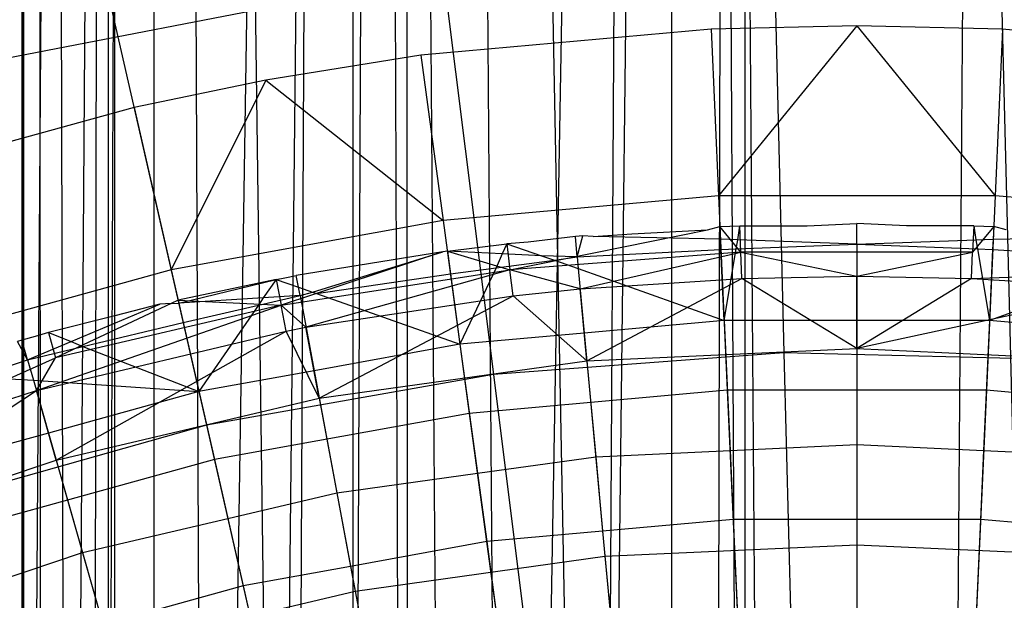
# Model space of a CAD drawing. Extents: x 0.1 to 25.1, y -5.4 to 12.3.
# Tile 82 of 107: x 12.049 to 12.727, y 2.419 to 2.819. Entities that reach past the tile are written whole.
import ezdxf

# ---------------------------------------------------------------- set-up
doc = ezdxf.new("R2010")
doc.units = 0
doc.header["$LTSCALE"] = 2.54
doc.layers.get('0').update_dxf_attribs({"color": 13, "linetype": 'CONTINUOUS'})

# ---------------------------------------------------------------- blocks, each defined once
blk = doc.blocks.new('GRUPUJ_1')
at = {"color": 0}
for p, q in [((11.92568, 15.42314, 5.02799), (11.925, 6.57314, 5)), ((11.92568, 15.42314, 5.02799), (11.925, 6.57314, 5)), ((11.93136, 15.42314, 4.91473), (11.925, 6.57314, 5)), ((11.93136, 15.42314, 4.91473), (11.925, 6.57314, 5)), ((11.92568, 15.42314, 5.02799), (11.92657, 6.57156, 5.04248)), ((11.92568, 15.42314, 5.02799), (11.92657, 6.57156, 5.04248)), ((11.98819, 15.42314, 5.26206), (11.92657, 6.57156, 5.04248)), ((11.98819, 15.42314, 5.26206), (11.92657, 6.57156, 5.04248)), ((11.93136, 15.42314, 4.91473), (11.93899, 6.55914, 4.87392)), ((11.93136, 15.42314, 4.91473), (11.93899, 6.55914, 4.87392)), ((11.93136, 15.42314, 4.91473), (11.95721, 6.54094, 4.81029)), ((11.93136, 15.42314, 4.91473), (11.95721, 6.54094, 4.81029)), ((12.01567, 15.42314, 4.69008), (11.95721, 6.54094, 4.81029)), ((12.01567, 15.42314, 4.69008), (11.95721, 6.54094, 4.81029)), ((11.98819, 15.42314, 5.26206), (11.97365, 6.52449, 5.23147)), ((11.98819, 15.42314, 5.26206), (11.97365, 6.52449, 5.23147)), ((12.01567, 15.42314, 4.69008), (11.98136, 6.51678, 4.75174)), ((12.01567, 15.42314, 4.69008), (11.98136, 6.51678, 4.75174)), ((11.98819, 15.42314, 5.26206), (11.98389, 6.51425, 5.25348)), ((11.98819, 15.42314, 5.26206), (11.98389, 6.51425, 5.25348)), ((11.98819, 15.42314, 5.26206), (12.1107, 6.4213, 5.42316)), ((11.98819, 15.42314, 5.26206), (12.1107, 6.4213, 5.42316)), ((11.98819, 15.42314, 5.26206), (11.98919, 6.50895, 5.264)), ((11.98819, 15.42314, 5.26206), (11.98919, 6.50895, 5.264)), ((12.05267, 6.44547, 4.63872), (12.01567, 15.42314, 4.69008)), ((12.05267, 6.44547, 4.63872), (12.01567, 15.42314, 4.69008)), ((12.01646, 6.48168, 4.68886), (12.01567, 15.42314, 4.69008)), ((12.01646, 6.48168, 4.68886), (12.01567, 15.42314, 4.69008)), ((12.05267, 6.44547, 4.63872), (12.19008, 15.42314, 4.51567)), ((12.05267, 6.44547, 4.63872), (12.19008, 15.42314, 4.51567)), ((12.09436, 6.40379, 4.59248), (12.19008, 15.42314, 4.51567)), ((12.09436, 6.40379, 4.59248), (12.19008, 15.42314, 4.51567)), ((12.1107, 6.4213, 5.42316), (12.15414, 15.42314, 5.45935)), ((12.1107, 6.4213, 5.42316), (12.15414, 15.42314, 5.45935)), ((12.19008, 15.42314, 4.51567), (12.15, 6.34814, 4.5438)), ((12.19008, 15.42314, 4.51567), (12.15, 6.34814, 4.5438)), ((12.153, 6.45663, 5.4585), (12.15414, 15.42314, 5.45935)), ((12.153, 6.45663, 5.4585), (12.15414, 15.42314, 5.45935)), ((12.21968, 6.50018, 5.50204), (12.15414, 15.42314, 5.45935)), ((12.15414, 15.42314, 5.45935), (12.1891, 6.48184, 5.4837)), ((12.21968, 6.50018, 5.50204), (12.15414, 15.42314, 5.45935)), ((12.3233, 6.54531, 5.54717), (12.15414, 15.42314, 5.45935)), ((12.3233, 6.54531, 5.54717), (12.15414, 15.42314, 5.45935)), ((12.15414, 15.42314, 5.45935), (12.1891, 6.48184, 5.4837)), ((12.26162, 6.23654, 4.47675), (12.19008, 15.42314, 4.51567)), ((12.1907, 6.30744, 4.51528), (12.19008, 15.42314, 4.51567)), ((12.26162, 6.23654, 4.47675), (12.19008, 15.42314, 4.51567)), ((12.1907, 6.30744, 4.51528), (12.19008, 15.42314, 4.51567)), ((12.26162, 6.23654, 4.47675), (12.423, 15.42314, 4.43018)), ((12.26162, 6.23654, 4.47675), (12.423, 15.42314, 4.43018)), ((12.31746, 6.18068, 4.45475), (12.423, 15.42314, 4.43018)), ((12.31746, 6.18068, 4.45475), (12.423, 15.42314, 4.43018)), ((12.3233, 6.54531, 5.54717), (12.37317, 15.42314, 5.56084)), ((12.3233, 6.54531, 5.54717), (12.37317, 15.42314, 5.56084)), ((12.37256, 6.55884, 5.5607), (12.37317, 15.42314, 5.56084)), ((12.37256, 6.55884, 5.5607), (12.37317, 15.42314, 5.56084)), ((12.37317, 15.42314, 5.56084), (12.43898, 6.56989, 5.57176)), ((12.37317, 15.42314, 5.56084), (12.43898, 6.56989, 5.57176)), ((12.37317, 15.42314, 5.56084), (12.4227, 6.56792, 5.56978)), ((12.37317, 15.42314, 5.56084), (12.4227, 6.56792, 5.56978)), ((12.40086, 6.09728, 4.43361), (12.423, 15.42314, 4.43018)), ((12.40086, 6.09728, 4.43361), (12.423, 15.42314, 4.43018)), ((12.423, 15.42314, 4.43018), (12.42281, 6.07532, 4.4302)), ((12.423, 15.42314, 4.43018), (12.42281, 6.07532, 4.4302)), ((12.423, 15.42314, 4.43018), (12.65153, 6.14967, 4.44533)), ((12.423, 15.42314, 4.43018), (12.65153, 6.14967, 4.44533)), ((12.62683, 15.42314, 5.56084), (12.56001, 6.57, 5.57186)), ((12.62683, 15.42314, 5.56084), (12.56001, 6.57, 5.57186)), ((12.43861, 8.4599, 18.29638), (12.44985, 8.00921, 18.47771)), ((12.43861, 8.4599, 18.29638), (12.44985, 8.00921, 18.47771)), ((12.1938, 8.44155, 18.29638), (12.24986, 7.99422, 18.47771)), ((12.1938, 8.44155, 18.29638), (12.24986, 7.99422, 18.47771)), ((11.95204, 8.39892, 18.29638), (12.05236, 7.9594, 18.47771)), ((11.95204, 8.39892, 18.29638), (12.05236, 7.9594, 18.47771)), ((12.23723, 8.27431, 7.325), (11.89285, 8.20752, 7.325)), ((12.23723, 8.27431, 7.325), (11.89285, 8.20752, 7.325)), ((12.39968, 8.23195, 7.225), (12.19985, 8.21397, 7.225)), ((12.39968, 8.23195, 7.225), (12.19985, 8.21397, 7.225)), ((12.5, 8.2342, 7.225), (12.39968, 8.23195, 7.225)), ((12.5, 8.2342, 7.225), (12.39968, 8.23195, 7.225)), ((12.39968, 8.23195, 7.225), (12.40483, 8.11732, 7.10368)), ((12.39968, 8.23195, 7.225), (12.40483, 8.11732, 7.10368)), ((12.5, 8.2342, 7.225), (12.40483, 8.11732, 7.10368)), ((12.5, 8.2342, 7.225), (12.40483, 8.11732, 7.10368)), ((12.60032, 8.23195, 7.225), (12.5, 8.2342, 7.225)), ((12.5, 8.2342, 7.225), (12.59517, 8.11732, 7.10368)), ((12.5, 8.2342, 7.225), (12.59517, 8.11732, 7.10368)), ((12.60032, 8.23195, 7.225), (12.5, 8.2342, 7.225)), ((12.60032, 8.23195, 7.225), (12.59517, 8.11732, 7.10368)), ((12.60032, 8.23195, 7.225), (12.59517, 8.11732, 7.10368)), ((12.80015, 8.21397, 7.225), (12.60032, 8.23195, 7.225)), ((12.80015, 8.21397, 7.225), (12.60032, 8.23195, 7.225)), ((12.19985, 8.21397, 7.225), (12.09312, 8.19687, 7.225)), ((12.19985, 8.21397, 7.225), (12.09312, 8.19687, 7.225)), ((12.19985, 8.21397, 7.225), (12.21525, 8.10026, 7.10368)), ((12.19985, 8.21397, 7.225), (12.21525, 8.10026, 7.10368)), ((12.09312, 8.19687, 7.225), (12.00243, 8.17814, 7.225)), ((12.09312, 8.19687, 7.225), (12.00243, 8.17814, 7.225)), ((12.09312, 8.19687, 7.225), (12.02796, 8.06627, 7.10368)), ((12.09312, 8.19687, 7.225), (12.02796, 8.06627, 7.10368)), ((12.09312, 8.19687, 7.225), (12.21525, 8.10026, 7.10368)), ((12.09312, 8.19687, 7.225), (12.21525, 8.10026, 7.10368)), ((12.00243, 8.17814, 7.225), (11.80902, 8.12476, 7.225)), ((12.00243, 8.17814, 7.225), (11.80902, 8.12476, 7.225)), ((12.00243, 8.17814, 7.225), (12.02796, 8.06627, 7.10368)), ((12.00243, 8.17814, 7.225), (12.02796, 8.06627, 7.10368)), ((12.40483, 8.11732, 7.10368), (12.21525, 8.10026, 7.10368)), ((12.40483, 8.11732, 7.10368), (12.21525, 8.10026, 7.10368)), ((12.40483, 8.11732, 7.10368), (12.41084, 7.98346, 6.97766)), ((12.59517, 8.11732, 7.10368), (12.40483, 8.11732, 7.10368)), ((12.59517, 8.11732, 7.10368), (12.40483, 8.11732, 7.10368)), ((12.40483, 8.11732, 7.10368), (12.41084, 7.98346, 6.97766)), ((12.59517, 8.11732, 7.10368), (12.58916, 7.98346, 6.97766)), ((12.59517, 8.11732, 7.10368), (12.58916, 7.98346, 6.97766)), ((12.78475, 8.10026, 7.10368), (12.59517, 8.11732, 7.10368)), ((12.78475, 8.10026, 7.10368), (12.59517, 8.11732, 7.10368)), ((12.21525, 8.10026, 7.10368), (12.02796, 8.06627, 7.10368)), ((12.21525, 8.10026, 7.10368), (12.02796, 8.06627, 7.10368)), ((12.21525, 8.10026, 7.10368), (12.23324, 7.96747, 6.97766)), ((12.21525, 8.10026, 7.10368), (12.23324, 7.96747, 6.97766)), ((12.26124, 8.0663, 7.24224), (12.39727, 8.09389, 7.22551)), ((12.26124, 8.0663, 7.24224), (12.39727, 8.09389, 7.22551)), ((12.34511, 8.09116, 7.225), (12.39727, 8.09389, 7.22551)), ((12.34511, 8.09116, 7.225), (12.39727, 8.09389, 7.22551)), ((12.34511, 8.09116, 7.225), (12.39727, 8.09389, 7.22551)), ((12.39727, 8.09389, 7.22551), (12.40578, 8.09602, 7.225)), ((12.39727, 8.09389, 7.22551), (12.40578, 8.09602, 7.225)), ((12.39727, 8.09389, 7.22551), (12.40578, 8.09602, 7.225)), ((12.40578, 8.09602, 7.225), (12.41956, 8.09659, 7.225)), ((12.40578, 8.09602, 7.225), (12.41956, 8.09659, 7.225)), ((12.40578, 8.09602, 7.225), (12.41956, 8.09659, 7.225)), ((12.40618, 8.08732, 7.21713), (12.40578, 8.09602, 7.225)), ((12.40618, 8.08732, 7.21713), (12.40578, 8.09602, 7.225)), ((12.42026, 8.0785, 7.24224), (12.40578, 8.09602, 7.225)), ((12.42026, 8.0785, 7.24224), (12.40578, 8.09602, 7.225)), ((12.41806, 8.08695, 7.21622), (12.41956, 8.09659, 7.225)), ((12.41806, 8.08695, 7.21622), (12.41956, 8.09659, 7.225)), ((12.41806, 8.08695, 7.21622), (12.41956, 8.09659, 7.225)), ((12.41956, 8.09659, 7.225), (12.46576, 8.09659, 7.225)), ((12.41956, 8.09659, 7.225), (12.46576, 8.09659, 7.225)), ((12.42026, 8.0785, 7.24224), (12.41956, 8.09659, 7.225)), ((12.42026, 8.0785, 7.24224), (12.41956, 8.09659, 7.225)), ((12.41956, 8.09659, 7.225), (12.46576, 8.09659, 7.225)), ((12.41956, 8.09659, 7.225), (12.46576, 8.09659, 7.225)), ((12.46576, 8.09659, 7.225), (12.5, 8.09814, 7.225)), ((12.46576, 8.09659, 7.225), (12.5, 8.09814, 7.225)), ((12.46576, 8.09659, 7.225), (12.5, 8.09814, 7.225)), ((12.46576, 8.09659, 7.225), (12.5, 8.09814, 7.225)), ((12.53424, 8.09659, 7.225), (12.5, 8.09814, 7.225)), ((12.53424, 8.09659, 7.225), (12.5, 8.09814, 7.225)), ((12.53424, 8.09659, 7.225), (12.5, 8.09814, 7.225)), ((12.5, 8.08405, 7.21031), (12.5, 8.09814, 7.225)), ((12.5, 8.08405, 7.21031), (12.5, 8.09814, 7.225)), ((12.53424, 8.09659, 7.225), (12.5, 8.09814, 7.225)), ((12.58044, 8.09659, 7.225), (12.53424, 8.09659, 7.225)), ((12.58044, 8.09659, 7.225), (12.53424, 8.09659, 7.225)), ((12.58044, 8.09659, 7.225), (12.53424, 8.09659, 7.225)), ((12.58044, 8.09659, 7.225), (12.53424, 8.09659, 7.225)), ((12.58044, 8.09659, 7.225), (12.57974, 8.0785, 7.24224)), ((12.58044, 8.09659, 7.225), (12.57974, 8.0785, 7.24224)), ((12.59422, 8.09602, 7.225), (12.57974, 8.0785, 7.24224)), ((12.59422, 8.09602, 7.225), (12.57974, 8.0785, 7.24224)), ((12.58044, 8.09659, 7.225), (12.59422, 8.09602, 7.225)), ((12.58044, 8.09659, 7.225), (12.59422, 8.09602, 7.225)), ((12.58044, 8.09659, 7.225), (12.59422, 8.09602, 7.225)), ((12.58044, 8.09659, 7.225), (12.58194, 8.08695, 7.21622)), ((12.58044, 8.09659, 7.225), (12.58194, 8.08695, 7.21622)), ((12.58044, 8.09659, 7.225), (12.58194, 8.08695, 7.21622)), ((12.59422, 8.09602, 7.225), (12.59382, 8.08732, 7.21713)), ((12.59422, 8.09602, 7.225), (12.59382, 8.08732, 7.21713)), ((12.60273, 8.09389, 7.22551), (12.59422, 8.09602, 7.225)), ((12.60273, 8.09389, 7.22551), (12.59422, 8.09602, 7.225)), ((12.60273, 8.09389, 7.22551), (12.59422, 8.09602, 7.225)), ((12.30624, 8.08918, 7.225), (12.27371, 8.08545, 7.225)), ((12.30624, 8.08918, 7.225), (12.27371, 8.08545, 7.225)), ((12.30624, 8.08918, 7.225), (12.27371, 8.08545, 7.225)), ((12.30624, 8.08918, 7.225), (12.27371, 8.08545, 7.225)), ((12.31131, 8.08964, 7.225), (12.30624, 8.08918, 7.225)), ((12.31131, 8.08964, 7.225), (12.30624, 8.08918, 7.225)), ((12.31131, 8.08964, 7.225), (12.30624, 8.08918, 7.225)), ((12.30754, 8.07515, 7.21031), (12.30624, 8.08918, 7.225)), ((12.30754, 8.07515, 7.21031), (12.31131, 8.08964, 7.225)), ((12.31849, 8.08923, 7.22472), (12.31131, 8.08964, 7.225)), ((12.31849, 8.08923, 7.22472), (12.31131, 8.08964, 7.225)), ((12.31849, 8.08923, 7.22472), (12.31131, 8.08964, 7.225)), ((12.31849, 8.08923, 7.22472), (12.31131, 8.08964, 7.225)), ((12.31849, 8.08923, 7.22472), (12.34511, 8.09116, 7.225)), ((12.31849, 8.08923, 7.22472), (12.34511, 8.09116, 7.225)), ((12.31849, 8.08923, 7.22472), (12.34511, 8.09116, 7.225)), ((12.40618, 8.08732, 7.21713), (12.31849, 8.08923, 7.22472)), ((12.40618, 8.08732, 7.21713), (12.31849, 8.08923, 7.22472)), ((12.40618, 8.08732, 7.21713), (12.31849, 8.08923, 7.22472)), ((12.4065, 8.0802, 7.20984), (12.40618, 8.08732, 7.21713)), ((12.41806, 8.08695, 7.21622), (12.40618, 8.08732, 7.21713)), ((12.4065, 8.0802, 7.20984), (12.40618, 8.08732, 7.21713)), ((12.41806, 8.08695, 7.21622), (12.40618, 8.08732, 7.21713)), ((12.4065, 8.0802, 7.20984), (12.40618, 8.08732, 7.21713)), ((12.417, 8.08067, 7.20986), (12.41806, 8.08695, 7.21622)), ((12.417, 8.08067, 7.20986), (12.41806, 8.08695, 7.21622)), ((12.417, 8.08067, 7.20986), (12.41806, 8.08695, 7.21622)), ((12.5, 8.08405, 7.21031), (12.41806, 8.08695, 7.21622)), ((12.5, 8.08405, 7.21031), (12.41806, 8.08695, 7.21622)), ((12.5, 8.08405, 7.21031), (12.58194, 8.08695, 7.21622)), ((12.5, 8.08405, 7.21031), (12.58194, 8.08695, 7.21622)), ((12.58194, 8.08695, 7.21622), (12.59382, 8.08732, 7.21713)), ((12.58194, 8.08695, 7.21622), (12.59382, 8.08732, 7.21713)), ((12.58194, 8.08695, 7.21622), (12.583, 8.08067, 7.20986)), ((12.58194, 8.08695, 7.21622), (12.583, 8.08067, 7.20986)), ((12.58194, 8.08695, 7.21622), (12.583, 8.08067, 7.20986)), ((12.59382, 8.08732, 7.21713), (12.59351, 8.0802, 7.20984)), ((12.59382, 8.08732, 7.21713), (12.59351, 8.0802, 7.20984)), ((12.59382, 8.08732, 7.21713), (12.59351, 8.0802, 7.20984)), ((12.59382, 8.08732, 7.21713), (12.68151, 8.08923, 7.22472)), ((12.59382, 8.08732, 7.21713), (12.68151, 8.08923, 7.22472)), ((12.59382, 8.08732, 7.21713), (12.68151, 8.08923, 7.22472)), ((12.21811, 8.07913, 7.225), (12.25916, 8.08428, 7.225)), ((12.21811, 8.07913, 7.225), (12.25916, 8.08428, 7.225)), ((12.21811, 8.07913, 7.225), (12.25916, 8.08428, 7.225)), ((12.25916, 8.08428, 7.225), (12.2559, 8.07721, 7.21843)), ((12.25916, 8.08428, 7.225), (12.2559, 8.07721, 7.21843)), ((12.27371, 8.08545, 7.225), (12.25916, 8.08428, 7.225)), ((12.27371, 8.08545, 7.225), (12.25916, 8.08428, 7.225)), ((12.27371, 8.08545, 7.225), (12.25916, 8.08428, 7.225)), ((12.27371, 8.08545, 7.225), (12.25916, 8.08428, 7.225)), ((12.25916, 8.08428, 7.225), (12.28304, 8.07596, 7.21435)), ((12.25916, 8.08428, 7.225), (12.26124, 8.0663, 7.24224)), ((12.25916, 8.08428, 7.225), (12.26124, 8.0663, 7.24224)), ((12.25916, 8.08428, 7.225), (12.28304, 8.07596, 7.21435)), ((12.25916, 8.08428, 7.225), (12.28304, 8.07596, 7.21435)), ((12.30754, 8.07515, 7.21031), (12.4065, 8.0802, 7.20984)), ((12.30754, 8.07515, 7.21031), (12.4065, 8.0802, 7.20984)), ((12.4065, 8.0802, 7.20984), (12.417, 8.08067, 7.20986)), ((12.4065, 8.0802, 7.20984), (12.417, 8.08067, 7.20986)), ((12.4065, 8.0802, 7.20984), (12.417, 8.08067, 7.20986)), ((12.40868, 8.03144, 7.15925), (12.4065, 8.0802, 7.20984)), ((12.40868, 8.03144, 7.15925), (12.4065, 8.0802, 7.20984)), ((12.40868, 8.03144, 7.15925), (12.417, 8.08067, 7.20986)), ((12.40868, 8.03144, 7.15925), (12.417, 8.08067, 7.20986)), ((12.417, 8.08067, 7.20986), (12.5, 8.08405, 7.21031)), ((12.417, 8.08067, 7.20986), (12.5, 8.08405, 7.21031)), ((12.5, 8.08405, 7.21031), (12.583, 8.08067, 7.20986)), ((12.5, 8.08405, 7.21031), (12.5, 8.03142, 7.15927)), ((12.5, 8.08405, 7.21031), (12.5, 8.03142, 7.15927)), ((12.5, 8.08405, 7.21031), (12.583, 8.08067, 7.20986)), ((12.583, 8.08067, 7.20986), (12.59351, 8.0802, 7.20984)), ((12.583, 8.08067, 7.20986), (12.59351, 8.0802, 7.20984)), ((12.583, 8.08067, 7.20986), (12.59132, 8.03144, 7.15925)), ((12.583, 8.08067, 7.20986), (12.59351, 8.0802, 7.20984)), ((12.583, 8.08067, 7.20986), (12.59132, 8.03144, 7.15925)), ((12.59351, 8.0802, 7.20984), (12.59132, 8.03144, 7.15925)), ((12.59351, 8.0802, 7.20984), (12.59132, 8.03144, 7.15925)), ((12.59351, 8.0802, 7.20984), (12.69246, 8.07515, 7.21031)), ((12.59351, 8.0802, 7.20984), (12.69246, 8.07515, 7.21031)), ((12.21504, 8.07871, 7.225), (12.10363, 8.04195, 7.24224)), ((12.21504, 8.07871, 7.225), (12.10363, 8.04195, 7.24224)), ((12.21504, 8.07871, 7.225), (12.11413, 8.06238, 7.225)), ((12.21504, 8.07871, 7.225), (12.11413, 8.06238, 7.225)), ((12.21504, 8.07871, 7.225), (12.11413, 8.06238, 7.225)), ((12.12534, 8.05101, 7.21176), (12.21504, 8.07871, 7.225)), ((12.12534, 8.05101, 7.21176), (12.21504, 8.07871, 7.225)), ((12.21811, 8.07913, 7.225), (12.21504, 8.07871, 7.225)), ((12.21811, 8.07913, 7.225), (12.21504, 8.07871, 7.225)), ((12.21811, 8.07913, 7.225), (12.21504, 8.07871, 7.225)), ((12.21811, 8.07913, 7.225), (12.26124, 8.0663, 7.24224)), ((12.21811, 8.07913, 7.225), (12.26124, 8.0663, 7.24224)), ((12.2559, 8.07721, 7.21843), (12.21811, 8.07913, 7.225)), ((12.21811, 8.07913, 7.225), (12.22024, 8.06345, 7.20985)), ((12.2559, 8.07721, 7.21843), (12.21811, 8.07913, 7.225)), ((12.21811, 8.07913, 7.225), (12.22024, 8.06345, 7.20985)), ((12.2559, 8.07721, 7.21843), (12.25163, 8.06772, 7.20996)), ((12.2559, 8.07721, 7.21843), (12.25163, 8.06772, 7.20996)), ((12.2559, 8.07721, 7.21843), (12.25163, 8.06772, 7.20996)), ((12.25163, 8.06772, 7.20996), (12.29189, 8.07284, 7.21046)), ((12.25163, 8.06772, 7.20996), (12.29189, 8.07284, 7.21046)), ((12.25163, 8.06772, 7.20996), (12.29189, 8.07284, 7.21046)), ((12.25163, 8.06772, 7.20996), (12.29189, 8.07284, 7.21046)), ((12.28304, 8.07596, 7.21435), (12.2559, 8.07721, 7.21843)), ((12.28304, 8.07596, 7.21435), (12.2559, 8.07721, 7.21843)), ((12.28304, 8.07596, 7.21435), (12.2559, 8.07721, 7.21843)), ((12.42026, 8.0785, 7.24224), (12.26124, 8.0663, 7.24224)), ((12.42026, 8.0785, 7.24224), (12.26124, 8.0663, 7.24224)), ((12.30754, 8.07515, 7.21031), (12.28304, 8.07596, 7.21435)), ((12.30754, 8.07515, 7.21031), (12.28304, 8.07596, 7.21435)), ((12.28304, 8.07596, 7.21435), (12.29189, 8.07284, 7.21046)), ((12.28304, 8.07596, 7.21435), (12.29189, 8.07284, 7.21046)), ((12.29189, 8.07284, 7.21046), (12.30754, 8.07515, 7.21031)), ((12.29189, 8.07284, 7.21046), (12.30754, 8.07515, 7.21031)), ((12.29189, 8.07284, 7.21046), (12.30828, 8.06719, 7.20311)), ((12.29189, 8.07284, 7.21046), (12.30828, 8.06719, 7.20311)), ((12.29189, 8.07284, 7.21046), (12.30828, 8.06719, 7.20311)), ((12.29189, 8.07284, 7.21046), (12.30828, 8.06719, 7.20311)), ((12.30754, 8.07515, 7.21031), (12.30828, 8.06719, 7.20311)), ((12.30754, 8.07515, 7.21031), (12.30828, 8.06719, 7.20311)), ((12.30958, 8.05312, 7.25948), (12.42026, 8.0785, 7.24224)), ((12.30958, 8.05312, 7.25948), (12.42026, 8.0785, 7.24224)), ((12.42026, 8.0785, 7.24224), (12.5, 8.06193, 7.25948)), ((12.57974, 8.0785, 7.24224), (12.42026, 8.0785, 7.24224)), ((12.42095, 8.06041, 7.25948), (12.42026, 8.0785, 7.24224)), ((12.42095, 8.06041, 7.25948), (12.42026, 8.0785, 7.24224)), ((12.42026, 8.0785, 7.24224), (12.5, 8.06193, 7.25948)), ((12.57974, 8.0785, 7.24224), (12.42026, 8.0785, 7.24224)), ((12.5, 8.06193, 7.25948), (12.57974, 8.0785, 7.24224)), ((12.5, 8.06193, 7.25948), (12.57974, 8.0785, 7.24224)), ((12.57905, 8.06041, 7.25948), (12.57974, 8.0785, 7.24224)), ((12.57905, 8.06041, 7.25948), (12.57974, 8.0785, 7.24224)), ((12.02796, 8.06627, 7.10368), (11.84448, 8.01563, 7.10368)), ((12.02796, 8.06627, 7.10368), (11.84448, 8.01563, 7.10368)), ((12.02796, 8.06627, 7.10368), (12.05778, 7.93563, 6.97766)), ((12.02796, 8.06627, 7.10368), (12.05778, 7.93563, 6.97766)), ((12.10363, 8.04195, 7.24224), (12.26124, 8.0663, 7.24224)), ((12.10363, 8.04195, 7.24224), (12.26124, 8.0663, 7.24224)), ((12.26124, 8.0663, 7.24224), (12.12078, 8.02679, 7.25948)), ((12.26124, 8.0663, 7.24224), (12.12078, 8.02679, 7.25948)), ((12.22024, 8.06345, 7.20985), (12.25163, 8.06772, 7.20996)), ((12.22024, 8.06345, 7.20985), (12.25163, 8.06772, 7.20996)), ((12.22024, 8.06345, 7.20985), (12.25163, 8.06772, 7.20996)), ((12.25163, 8.06772, 7.20996), (12.22679, 8.01507, 7.15925)), ((12.25163, 8.06772, 7.20996), (12.22679, 8.01507, 7.15925)), ((12.26332, 8.04831, 7.25948), (12.26124, 8.0663, 7.24224)), ((12.30958, 8.05312, 7.25948), (12.26124, 8.0663, 7.24224)), ((12.26332, 8.04831, 7.25948), (12.26124, 8.0663, 7.24224)), ((12.30958, 8.05312, 7.25948), (12.26124, 8.0663, 7.24224)), ((12.30828, 8.06719, 7.20311), (12.31239, 8.02275, 7.15928)), ((12.30828, 8.06719, 7.20311), (12.31239, 8.02275, 7.15928)), ((12.30828, 8.06719, 7.20311), (12.40868, 8.03144, 7.15925)), ((12.30828, 8.06719, 7.20311), (12.31239, 8.02275, 7.15928)), ((12.30828, 8.06719, 7.20311), (12.40868, 8.03144, 7.15925)), ((12.30828, 8.06719, 7.20311), (12.31239, 8.02275, 7.15928)), ((12.57905, 8.06041, 7.25948), (12.73876, 8.0663, 7.24224)), ((12.57905, 8.06041, 7.25948), (12.73876, 8.0663, 7.24224)), ((12.69172, 8.06719, 7.20311), (12.59132, 8.03144, 7.15925)), ((12.69172, 8.06719, 7.20311), (12.59132, 8.03144, 7.15925)), ((12.10018, 8.05972, 7.225), (12.03271, 8.04548, 7.225)), ((12.10018, 8.05972, 7.225), (12.03271, 8.04548, 7.225)), ((12.03317, 8.04343, 7.22296), (12.10018, 8.05972, 7.225)), ((12.10018, 8.05972, 7.225), (12.09142, 8.04697, 7.21416)), ((12.10018, 8.05972, 7.225), (12.09142, 8.04697, 7.21416)), ((12.10018, 8.05972, 7.225), (12.09142, 8.04697, 7.21416)), ((12.10018, 8.05972, 7.225), (12.1063, 8.06073, 7.225)), ((12.10018, 8.05972, 7.225), (12.1063, 8.06073, 7.225)), ((12.10018, 8.05972, 7.225), (12.1063, 8.06073, 7.225)), ((12.10018, 8.05972, 7.225), (12.11561, 8.05441, 7.21684)), ((12.10018, 8.05972, 7.225), (12.10363, 8.04195, 7.24224)), ((12.10018, 8.05972, 7.225), (12.10363, 8.04195, 7.24224)), ((12.10018, 8.05972, 7.225), (12.11561, 8.05441, 7.21684)), ((12.10018, 8.05972, 7.225), (12.11561, 8.05441, 7.21684)), ((12.1063, 8.06073, 7.225), (12.11413, 8.06238, 7.225)), ((12.1063, 8.06073, 7.225), (12.11413, 8.06238, 7.225)), ((12.1063, 8.06073, 7.225), (12.11413, 8.06238, 7.225)), ((12.11561, 8.05441, 7.21684), (12.11413, 8.06238, 7.225)), ((12.11561, 8.05441, 7.21684), (12.11413, 8.06238, 7.225)), ((12.12805, 8.05, 7.21042), (12.22024, 8.06345, 7.20985)), ((12.12805, 8.05, 7.21042), (12.22024, 8.06345, 7.20985)), ((12.12805, 8.05, 7.21042), (12.22024, 8.06345, 7.20985)), ((12.22024, 8.06345, 7.20985), (12.22679, 8.01507, 7.15925)), ((12.22024, 8.06345, 7.20985), (12.22679, 8.01507, 7.15925)), ((12.30958, 8.05312, 7.25948), (12.42095, 8.06041, 7.25948)), ((12.30958, 8.05312, 7.25948), (12.42095, 8.06041, 7.25948)), ((12.31417, 8.00356, 7.20851), (12.42095, 8.06041, 7.25948)), ((12.31417, 8.00356, 7.20851), (12.42095, 8.06041, 7.25948)), ((12.42095, 8.06041, 7.25948), (12.5, 8.06193, 7.25948)), ((12.42095, 8.06041, 7.25948), (12.5, 8.06193, 7.25948)), ((12.5, 8.01215, 7.20851), (12.42095, 8.06041, 7.25948)), ((12.5, 8.01215, 7.20851), (12.42095, 8.06041, 7.25948)), ((12.5, 8.06193, 7.25948), (12.57905, 8.06041, 7.25948)), ((12.5, 8.06193, 7.25948), (12.57905, 8.06041, 7.25948)), ((12.5, 8.01215, 7.20851), (12.5, 8.06193, 7.25948)), ((12.5, 8.01215, 7.20851), (12.5, 8.06193, 7.25948)), ((12.57905, 8.06041, 7.25948), (12.5, 8.01215, 7.20851)), ((12.57905, 8.06041, 7.25948), (12.5, 8.01215, 7.20851)), ((12.57905, 8.06041, 7.25948), (12.69042, 8.05312, 7.25948)), ((12.57905, 8.06041, 7.25948), (12.69042, 8.05312, 7.25948)), ((12.11561, 8.05441, 7.21684), (12.12534, 8.05101, 7.21176)), ((12.11561, 8.05441, 7.21684), (12.12534, 8.05101, 7.21176)), ((12.11671, 8.04853, 7.21031), (12.11561, 8.05441, 7.21684)), ((12.11671, 8.04853, 7.21031), (12.11561, 8.05441, 7.21684)), ((12.11561, 8.05441, 7.21684), (12.12534, 8.05101, 7.21176)), ((12.26332, 8.04831, 7.25948), (12.30958, 8.05312, 7.25948)), ((12.26332, 8.04831, 7.25948), (12.30958, 8.05312, 7.25948)), ((12.31417, 8.00356, 7.20851), (12.30958, 8.05312, 7.25948)), ((12.31417, 8.00356, 7.20851), (12.30958, 8.05312, 7.25948)), ((12.69042, 8.05312, 7.25948), (12.5, 8.01215, 7.20851)), ((12.69042, 8.05312, 7.25948), (12.5, 8.01215, 7.20851)), ((12.09142, 8.04697, 7.21416), (12.03317, 8.04343, 7.22296)), ((12.09142, 8.04697, 7.21416), (12.03317, 8.04343, 7.22296)), ((12.08811, 8.04196, 7.21016), (12.11671, 8.04853, 7.21031)), ((12.08811, 8.04196, 7.21016), (12.11671, 8.04853, 7.21031)), ((12.09142, 8.04697, 7.21416), (12.08811, 8.04196, 7.21016)), ((12.09142, 8.04697, 7.21416), (12.08811, 8.04196, 7.21016)), ((12.09142, 8.04697, 7.21416), (12.08811, 8.04196, 7.21016)), ((12.11671, 8.04853, 7.21031), (12.09142, 8.04697, 7.21416)), ((12.11671, 8.04853, 7.21031), (12.09142, 8.04697, 7.21416)), ((12.11671, 8.04853, 7.21031), (12.12534, 8.05101, 7.21176)), ((12.11671, 8.04853, 7.21031), (12.12534, 8.05101, 7.21176)), ((12.11671, 8.04853, 7.21031), (12.12638, 7.99682, 7.15928)), ((12.11671, 8.04853, 7.21031), (12.12638, 7.99682, 7.15928)), ((12.12078, 8.02679, 7.25948), (12.26332, 8.04831, 7.25948)), ((12.12078, 8.02679, 7.25948), (12.26332, 8.04831, 7.25948)), ((12.12534, 8.05101, 7.21176), (12.12805, 8.05, 7.21042)), ((12.12534, 8.05101, 7.21176), (12.12805, 8.05, 7.21042)), ((12.12534, 8.05101, 7.21176), (12.12805, 8.05, 7.21042)), ((12.12805, 8.05, 7.21042), (12.22679, 8.01507, 7.15925)), ((12.12805, 8.05, 7.21042), (12.22679, 8.01507, 7.15925)), ((12.12993, 7.97786, 7.20851), (12.26332, 8.04831, 7.25948)), ((12.12993, 7.97786, 7.20851), (12.26332, 8.04831, 7.25948)), ((12.31417, 8.00356, 7.20851), (12.26332, 8.04831, 7.25948)), ((12.31417, 8.00356, 7.20851), (12.26332, 8.04831, 7.25948)), ((11.93522, 7.98315, 7.25948), (12.10363, 8.04195, 7.24224)), ((11.93522, 7.98315, 7.25948), (12.10363, 8.04195, 7.24224)), ((12.02797, 8.04318, 7.22488), (11.94834, 8.00561, 7.24224)), ((12.02797, 8.04318, 7.22488), (11.94834, 8.00561, 7.24224)), ((12.10363, 8.04195, 7.24224), (11.94834, 8.00561, 7.24224)), ((12.10363, 8.04195, 7.24224), (11.94834, 8.00561, 7.24224)), ((11.95908, 8.01697, 7.21514), (12.02014, 8.04258, 7.225)), ((11.95908, 8.01697, 7.21514), (12.02014, 8.04258, 7.225)), ((11.95908, 8.01697, 7.21514), (12.02014, 8.04258, 7.225)), ((12.02014, 8.04258, 7.225), (11.98912, 8.03453, 7.225)), ((12.02014, 8.04258, 7.225), (11.98912, 8.03453, 7.225)), ((12.02014, 8.04258, 7.225), (11.98912, 8.03453, 7.225)), ((12.02797, 8.04318, 7.22488), (12.02014, 8.04258, 7.225)), ((12.02797, 8.04318, 7.22488), (12.02014, 8.04258, 7.225)), ((12.02797, 8.04318, 7.22488), (12.02014, 8.04258, 7.225)), ((12.02797, 8.04318, 7.22488), (12.02014, 8.04258, 7.225)), ((12.03271, 8.04548, 7.225), (12.02797, 8.04318, 7.22488)), ((12.03271, 8.04548, 7.225), (12.02797, 8.04318, 7.22488)), ((12.02797, 8.04318, 7.22488), (12.03317, 8.04343, 7.22296)), ((12.02797, 8.04318, 7.22488), (12.03317, 8.04343, 7.22296)), ((12.03271, 8.04548, 7.225), (12.10363, 8.04195, 7.24224)), ((12.03271, 8.04548, 7.225), (12.10363, 8.04195, 7.24224)), ((12.03271, 8.04548, 7.225), (12.03317, 8.04343, 7.22296)), ((12.03271, 8.04548, 7.225), (12.03317, 8.04343, 7.22296)), ((12.03317, 8.04343, 7.22296), (12.03623, 8.03008, 7.20985)), ((12.03317, 8.04343, 7.22296), (12.03623, 8.03008, 7.20985)), ((12.03317, 8.04343, 7.22296), (12.03623, 8.03008, 7.20985)), ((12.03623, 8.03008, 7.20985), (12.08811, 8.04196, 7.21016)), ((12.03623, 8.03008, 7.20985), (12.08811, 8.04196, 7.21016)), ((12.03623, 8.03008, 7.20985), (12.08811, 8.04196, 7.21016)), ((12.08811, 8.04196, 7.21016), (12.04709, 7.98246, 7.15925)), ((12.08811, 8.04196, 7.21016), (12.04709, 7.98246, 7.15925)), ((12.10707, 8.02418, 7.25948), (12.10363, 8.04195, 7.24224)), ((12.10363, 8.04195, 7.24224), (12.12078, 8.02679, 7.25948)), ((12.10363, 8.04195, 7.24224), (12.12078, 8.02679, 7.25948)), ((12.10707, 8.02418, 7.25948), (12.10363, 8.04195, 7.24224)), ((11.98912, 8.03453, 7.225), (11.94354, 8.02307, 7.225)), ((11.98912, 8.03453, 7.225), (11.94354, 8.02307, 7.225)), ((11.98912, 8.03453, 7.225), (11.94354, 8.02307, 7.225)), ((11.9673, 8.01358, 7.21013), (12.03623, 8.03008, 7.20985)), ((11.9673, 8.01358, 7.21013), (12.03623, 8.03008, 7.20985)), ((11.9673, 8.01358, 7.21013), (12.03623, 8.03008, 7.20985)), ((11.9673, 8.01358, 7.21013), (12.03623, 8.03008, 7.20985)), ((12.03623, 8.03008, 7.20985), (12.04709, 7.98246, 7.15925)), ((12.03623, 8.03008, 7.20985), (12.04709, 7.98246, 7.15925)), ((12.10707, 8.02418, 7.25948), (12.12078, 8.02679, 7.25948)), ((12.10707, 8.02418, 7.25948), (12.12078, 8.02679, 7.25948)), ((12.12993, 7.97786, 7.20851), (12.12078, 8.02679, 7.25948)), ((12.12993, 7.97786, 7.20851), (12.12078, 8.02679, 7.25948)), ((12.40868, 8.03144, 7.15925), (12.31239, 8.02275, 7.15928)), ((12.40868, 8.03144, 7.15925), (12.31239, 8.02275, 7.15928)), ((12.5, 8.03142, 7.15927), (12.40868, 8.03144, 7.15925)), ((12.40868, 8.03144, 7.15925), (12.4127, 7.94197, 7.07653)), ((12.40868, 8.03144, 7.15925), (12.4127, 7.94197, 7.07653)), ((12.5, 8.03142, 7.15927), (12.40868, 8.03144, 7.15925)), ((12.59132, 8.03144, 7.15925), (12.5, 8.03142, 7.15927)), ((12.59132, 8.03144, 7.15925), (12.5, 8.03142, 7.15927)), ((12.5, 8.03142, 7.15927), (12.5, 7.94599, 7.07654)), ((12.5, 8.03142, 7.15927), (12.5, 7.94599, 7.07654)), ((12.59132, 8.03144, 7.15925), (12.5873, 7.94197, 7.07653)), ((12.59132, 8.03144, 7.15925), (12.5873, 7.94197, 7.07653)), ((12.68761, 8.02275, 7.15928), (12.59132, 8.03144, 7.15925)), ((12.68761, 8.02275, 7.15928), (12.59132, 8.03144, 7.15925)), ((11.93439, 8.02033, 7.225), (11.92531, 8.01797, 7.225)), ((11.93439, 8.02033, 7.225), (11.92531, 8.01797, 7.225)), ((11.93439, 8.02033, 7.225), (11.92531, 8.01797, 7.225)), ((11.93439, 8.02033, 7.225), (11.92531, 8.01797, 7.225)), ((11.94354, 8.02307, 7.225), (11.93439, 8.02033, 7.225)), ((11.94354, 8.02307, 7.225), (11.93439, 8.02033, 7.225)), ((11.94354, 8.02307, 7.225), (11.93439, 8.02033, 7.225)), ((11.94354, 8.02307, 7.225), (11.93439, 8.02033, 7.225)), ((11.93522, 7.98315, 7.25948), (12.10707, 8.02418, 7.25948)), ((11.93522, 7.98315, 7.25948), (12.10707, 8.02418, 7.25948)), ((11.94354, 8.02307, 7.225), (11.95908, 8.01697, 7.21514)), ((11.94354, 8.02307, 7.225), (11.94834, 8.00561, 7.24224)), ((11.94354, 8.02307, 7.225), (11.94834, 8.00561, 7.24224)), ((11.94354, 8.02307, 7.225), (11.95908, 8.01697, 7.21514)), ((11.94354, 8.02307, 7.225), (11.95908, 8.01697, 7.21514)), ((11.94884, 7.93527, 7.20851), (12.10707, 8.02418, 7.25948)), ((11.94884, 7.93527, 7.20851), (12.10707, 8.02418, 7.25948)), ((12.12993, 7.97786, 7.20851), (12.10707, 8.02418, 7.25948)), ((12.12993, 7.97786, 7.20851), (12.10707, 8.02418, 7.25948)), ((12.31239, 8.02275, 7.15928), (12.22679, 8.01507, 7.15925)), ((12.31239, 8.02275, 7.15928), (12.22679, 8.01507, 7.15925)), ((12.31239, 8.02275, 7.15928), (12.32027, 7.93768, 7.07654)), ((12.31239, 8.02275, 7.15928), (12.32027, 7.93768, 7.07654)), ((11.92531, 8.01797, 7.225), (11.92217, 8.01707, 7.225)), ((11.92531, 8.01797, 7.225), (11.92217, 8.01707, 7.225)), ((11.92531, 8.01797, 7.225), (11.92217, 8.01707, 7.225)), ((11.92916, 8.00442, 7.21031), (11.92217, 8.01707, 7.225)), ((11.92916, 8.00442, 7.21031), (11.92531, 8.01797, 7.225)), ((11.92916, 8.00442, 7.21031), (11.95908, 8.01697, 7.21514)), ((11.92916, 8.00442, 7.21031), (11.95908, 8.01697, 7.21514)), ((11.92916, 8.00442, 7.21031), (11.9673, 8.01358, 7.21013)), ((11.92916, 8.00442, 7.21031), (11.9673, 8.01358, 7.21013)), ((11.95908, 8.01697, 7.21514), (11.9673, 8.01358, 7.21013)), ((11.95908, 8.01697, 7.21514), (11.9673, 8.01358, 7.21013)), ((11.95908, 8.01697, 7.21514), (11.9673, 8.01358, 7.21013)), ((11.95908, 8.01697, 7.21514), (11.9673, 8.01358, 7.21013)), ((11.9673, 8.01358, 7.21013), (12.04709, 7.98246, 7.15925)), ((11.9673, 8.01358, 7.21013), (12.04709, 7.98246, 7.15925)), ((12.22679, 8.01507, 7.15925), (12.12638, 7.99682, 7.15928)), ((12.22679, 8.01507, 7.15925), (12.12638, 7.99682, 7.15928)), ((12.22679, 8.01507, 7.15925), (12.23881, 7.92633, 7.07653)), ((12.22679, 8.01507, 7.15925), (12.23881, 7.92633, 7.07653)), ((12.31417, 8.00356, 7.20851), (12.5, 8.01215, 7.20851)), ((12.31417, 8.00356, 7.20851), (12.5, 8.01215, 7.20851)), ((12.5, 8.01215, 7.20851), (12.68583, 8.00356, 7.20851)), ((12.5, 8.01215, 7.20851), (12.68583, 8.00356, 7.20851)), ((12.5, 8.01215, 7.20851), (12.5, 7.87712, 7.08212)), ((12.5, 8.01215, 7.20851), (12.5, 7.87712, 7.08212)), ((11.8024, 7.94045, 7.25948), (11.94834, 8.00561, 7.24224)), ((11.8024, 7.94045, 7.25948), (11.94834, 8.00561, 7.24224)), ((11.93522, 7.98315, 7.25948), (11.94834, 8.00561, 7.24224)), ((11.93522, 7.98315, 7.25948), (11.94834, 8.00561, 7.24224)), ((12.44985, 8.00921, 18.47771), (12.24986, 7.99422, 18.47771)), ((12.44985, 8.00921, 18.47771), (12.24986, 7.99422, 18.47771)), ((12.65033, 8.00421, 18.47771), (12.44985, 8.00921, 18.47771)), ((12.44985, 8.00921, 18.47771), (12.46137, 7.54729, 18.62143)), ((12.44985, 8.00921, 18.47771), (12.46137, 7.54729, 18.62143)), ((12.65033, 8.00421, 18.47771), (12.44985, 8.00921, 18.47771)), ((11.8942, 7.9926, 7.21042), (11.92916, 8.00442, 7.21031)), ((11.8942, 7.9926, 7.21042), (11.92916, 8.00442, 7.21031)), ((11.92916, 8.00442, 7.21031), (11.93317, 7.99035, 7.19698)), ((11.92916, 8.00442, 7.21031), (11.93317, 7.99035, 7.19698)), ((12.12993, 7.97786, 7.20851), (12.31417, 8.00356, 7.20851)), ((12.12993, 7.97786, 7.20851), (12.31417, 8.00356, 7.20851)), ((12.31417, 8.00356, 7.20851), (12.32663, 7.8691, 7.08212)), ((12.31417, 8.00356, 7.20851), (12.32663, 7.8691, 7.08212)), ((11.8942, 7.9926, 7.21042), (11.93317, 7.99035, 7.19698)), ((11.8942, 7.9926, 7.21042), (11.93317, 7.99035, 7.19698)), ((11.8942, 7.9926, 7.21042), (11.93317, 7.99035, 7.19698)), ((11.8942, 7.9926, 7.21042), (11.93317, 7.99035, 7.19698)), ((12.12638, 7.99682, 7.15928), (12.04709, 7.98246, 7.15925)), ((12.12638, 7.99682, 7.15928), (12.04709, 7.98246, 7.15925)), ((12.24986, 7.99422, 18.47771), (12.05236, 7.9594, 18.47771)), ((12.24986, 7.99422, 18.47771), (12.05236, 7.9594, 18.47771)), ((12.12638, 7.99682, 7.15928), (12.14208, 7.91282, 7.07654)), ((12.12638, 7.99682, 7.15928), (12.14208, 7.91282, 7.07654)), ((12.24986, 7.99422, 18.47771), (12.30731, 7.53575, 18.62143)), ((12.24986, 7.99422, 18.47771), (12.30731, 7.53575, 18.62143)), ((11.93317, 7.99035, 7.19698), (11.94355, 7.95385, 7.15929)), ((11.93317, 7.99035, 7.19698), (11.94355, 7.95385, 7.15929)), ((11.93317, 7.99035, 7.19698), (11.94355, 7.95385, 7.15929)), ((11.93317, 7.99035, 7.19698), (12.04709, 7.98246, 7.15925)), ((11.93317, 7.99035, 7.19698), (11.94355, 7.95385, 7.15929)), ((11.93317, 7.99035, 7.19698), (12.04709, 7.98246, 7.15925)), ((11.77245, 7.87615, 7.20851), (11.93522, 7.98315, 7.25948)), ((11.77245, 7.87615, 7.20851), (11.93522, 7.98315, 7.25948)), ((11.8024, 7.94045, 7.25948), (11.93522, 7.98315, 7.25948)), ((11.8024, 7.94045, 7.25948), (11.93522, 7.98315, 7.25948)), ((11.94884, 7.93527, 7.20851), (11.93522, 7.98315, 7.25948)), ((11.94884, 7.93527, 7.20851), (11.93522, 7.98315, 7.25948)), ((12.04709, 7.98246, 7.15925), (11.94355, 7.95385, 7.15929)), ((12.04709, 7.98246, 7.15925), (11.94355, 7.95385, 7.15929)), ((11.94884, 7.93527, 7.20851), (12.12993, 7.97786, 7.20851)), ((11.94884, 7.93527, 7.20851), (12.12993, 7.97786, 7.20851)), ((12.04709, 7.98246, 7.15925), (12.06701, 7.89517, 7.07654)), ((12.04709, 7.98246, 7.15925), (12.06701, 7.89517, 7.07654)), ((12.12993, 7.97786, 7.20851), (12.15474, 7.84512, 7.08212)), ((12.12993, 7.97786, 7.20851), (12.15474, 7.84512, 7.08212)), ((12.41084, 7.98346, 6.97766), (12.23324, 7.96747, 6.97766)), ((12.41084, 7.98346, 6.97766), (12.23324, 7.96747, 6.97766)), ((12.58916, 7.98346, 6.97766), (12.41084, 7.98346, 6.97766)), ((12.58916, 7.98346, 6.97766), (12.41084, 7.98346, 6.97766)), ((12.41084, 7.98346, 6.97766), (12.41762, 7.83253, 6.85262)), ((12.41084, 7.98346, 6.97766), (12.41762, 7.83253, 6.85262)), ((12.58916, 7.98346, 6.97766), (12.58238, 7.83253, 6.85262)), ((12.58916, 7.98346, 6.97766), (12.58238, 7.83253, 6.85262)), ((12.76677, 7.96747, 6.97766), (12.58916, 7.98346, 6.97766)), ((12.76677, 7.96747, 6.97766), (12.58916, 7.98346, 6.97766)), ((12.23324, 7.96747, 6.97766), (12.05778, 7.93563, 6.97766)), ((12.23324, 7.96747, 6.97766), (12.05778, 7.93563, 6.97766)), ((12.23324, 7.96747, 6.97766), (12.25352, 7.81776, 6.85262)), ((12.23324, 7.96747, 6.97766), (12.25352, 7.81776, 6.85262)), ((12.05236, 7.9594, 18.47771), (11.8593, 7.90508, 18.47771)), ((12.05236, 7.9594, 18.47771), (11.8593, 7.90508, 18.47771)), ((12.05236, 7.9594, 18.47771), (12.15517, 7.50892, 18.62143)), ((12.05236, 7.9594, 18.47771), (12.15517, 7.50892, 18.62143)), ((11.94355, 7.95385, 7.15929), (11.87104, 7.93388, 7.15925)), ((11.94355, 7.95385, 7.15929), (11.87104, 7.93388, 7.15925)), ((11.94355, 7.95385, 7.15929), (11.96694, 7.87163, 7.07654)), ((11.94355, 7.95385, 7.15929), (11.96694, 7.87163, 7.07654)), ((12.4127, 7.94197, 7.07653), (12.5, 7.94599, 7.07654)), ((12.4127, 7.94197, 7.07653), (12.5, 7.94599, 7.07654)), ((12.5, 7.94599, 7.07654), (12.5873, 7.94197, 7.07653)), ((12.5, 7.94599, 7.07654), (12.5, 7.89446, 7.03272)), ((12.5, 7.94599, 7.07654), (12.5873, 7.94197, 7.07653)), ((12.5, 7.94599, 7.07654), (12.5, 7.89446, 7.03272)), ((12.23881, 7.92633, 7.07653), (12.32027, 7.93768, 7.07654)), ((12.23881, 7.92633, 7.07653), (12.32027, 7.93768, 7.07654)), ((12.32027, 7.93768, 7.07654), (12.4127, 7.94197, 7.07653)), ((12.32027, 7.93768, 7.07654), (12.4127, 7.94197, 7.07653)), ((12.32027, 7.93768, 7.07654), (12.32503, 7.88637, 7.03272)), ((12.32027, 7.93768, 7.07654), (12.32503, 7.88637, 7.03272)), ((12.4127, 7.94197, 7.07653), (12.41483, 7.89452, 7.03264)), ((12.4127, 7.94197, 7.07653), (12.41483, 7.89452, 7.03264)), ((12.5873, 7.94197, 7.07653), (12.58517, 7.89452, 7.03264)), ((12.5873, 7.94197, 7.07653), (12.58517, 7.89452, 7.03264)), ((12.5873, 7.94197, 7.07653), (12.67973, 7.93768, 7.07654)), ((12.5873, 7.94197, 7.07653), (12.67973, 7.93768, 7.07654)), ((11.77245, 7.87615, 7.20851), (11.94884, 7.93527, 7.20851)), ((11.77245, 7.87615, 7.20851), (11.94884, 7.93527, 7.20851)), ((12.05778, 7.93563, 6.97766), (11.88588, 7.88819, 6.97766)), ((12.05778, 7.93563, 6.97766), (11.88588, 7.88819, 6.97766)), ((11.94884, 7.93527, 7.20851), (11.98579, 7.80539, 7.08212)), ((11.94884, 7.93527, 7.20851), (11.98579, 7.80539, 7.08212)), ((12.05778, 7.93563, 6.97766), (12.0914, 7.78834, 6.85262)), ((12.05778, 7.93563, 6.97766), (12.0914, 7.78834, 6.85262)), ((12.14208, 7.91282, 7.07654), (12.23881, 7.92633, 7.07653)), ((12.14208, 7.91282, 7.07654), (12.23881, 7.92633, 7.07653)), ((12.23881, 7.92633, 7.07653), (12.24519, 7.87926, 7.03264)), ((12.23881, 7.92633, 7.07653), (12.24519, 7.87926, 7.03264)), ((12.06701, 7.89517, 7.07654), (12.14208, 7.91282, 7.07654)), ((12.06701, 7.89517, 7.07654), (12.14208, 7.91282, 7.07654)), ((12.14208, 7.91282, 7.07654), (12.15155, 7.86219, 7.03272)), ((12.14208, 7.91282, 7.07654), (12.15155, 7.86219, 7.03272)), ((11.96694, 7.87163, 7.07654), (12.06701, 7.89517, 7.07654)), ((11.96694, 7.87163, 7.07654), (12.06701, 7.89517, 7.07654)), ((12.06701, 7.89517, 7.07654), (12.07759, 7.84884, 7.03264)), ((12.06701, 7.89517, 7.07654), (12.07759, 7.84884, 7.03264)), ((12.41483, 7.89452, 7.03264), (12.32503, 7.88637, 7.03272)), ((12.41483, 7.89452, 7.03264), (12.32503, 7.88637, 7.03272)), ((12.5, 7.89446, 7.03272), (12.41483, 7.89452, 7.03264)), ((12.41483, 7.89452, 7.03264), (12.41929, 7.79519, 6.95192)), ((12.41483, 7.89452, 7.03264), (12.41929, 7.79519, 6.95192)), ((12.5, 7.89446, 7.03272), (12.41483, 7.89452, 7.03264)), ((12.58517, 7.89452, 7.03264), (12.5, 7.89446, 7.03272)), ((12.58517, 7.89452, 7.03264), (12.5, 7.89446, 7.03272)), ((12.5, 7.89446, 7.03272), (12.5, 7.79895, 6.95188)), ((12.5, 7.89446, 7.03272), (12.5, 7.79895, 6.95188)), ((12.58517, 7.89452, 7.03264), (12.58071, 7.79519, 6.95192)), ((12.58517, 7.89452, 7.03264), (12.58071, 7.79519, 6.95192)), ((12.67497, 7.88637, 7.03272), (12.58517, 7.89452, 7.03264)), ((12.67497, 7.88637, 7.03272), (12.58517, 7.89452, 7.03264)), ((12.32503, 7.88637, 7.03272), (12.24519, 7.87926, 7.03264)), ((12.32503, 7.88637, 7.03272), (12.24519, 7.87926, 7.03264)), ((12.32503, 7.88637, 7.03272), (12.33384, 7.79127, 6.95188)), ((12.32503, 7.88637, 7.03272), (12.33384, 7.79127, 6.95188)), ((12.24519, 7.87926, 7.03264), (12.15155, 7.86219, 7.03272)), ((12.24519, 7.87926, 7.03264), (12.15155, 7.86219, 7.03272)), ((12.24519, 7.87926, 7.03264), (12.25853, 7.78073, 6.95193)), ((12.24519, 7.87926, 7.03264), (12.25853, 7.78073, 6.95193)), ((12.32663, 7.8691, 7.08212), (12.5, 7.87712, 7.08212)), ((12.32663, 7.8691, 7.08212), (12.5, 7.87712, 7.08212)), ((12.5, 7.87712, 7.08212), (12.67337, 7.8691, 7.08212)), ((12.5, 7.87712, 7.08212), (12.67337, 7.8691, 7.08212)), ((12.5, 7.87712, 7.08212), (12.5, 7.73394, 6.96458)), ((12.5, 7.87712, 7.08212), (12.5, 7.73394, 6.96458)), ((11.8987, 7.84875, 7.07655), (11.96694, 7.87163, 7.07654)), ((11.8987, 7.84875, 7.07655), (11.96694, 7.87163, 7.07654)), ((11.96694, 7.87163, 7.07654), (11.98103, 7.82211, 7.03273)), ((11.96694, 7.87163, 7.07654), (11.98103, 7.82211, 7.03273)), ((12.15474, 7.84512, 7.08212), (12.32663, 7.8691, 7.08212)), ((12.15474, 7.84512, 7.08212), (12.32663, 7.8691, 7.08212)), ((12.32663, 7.8691, 7.08212), (12.33984, 7.72653, 6.96458)), ((12.32663, 7.8691, 7.08212), (12.33984, 7.72653, 6.96458)), ((12.15155, 7.86219, 7.03272), (12.07759, 7.84884, 7.03264)), ((12.15155, 7.86219, 7.03272), (12.07759, 7.84884, 7.03264)), ((12.15155, 7.86219, 7.03272), (12.1691, 7.76829, 6.95188)), ((12.15155, 7.86219, 7.03272), (12.1691, 7.76829, 6.95188)), ((12.07759, 7.84884, 7.03264), (11.98103, 7.82211, 7.03273)), ((12.07759, 7.84884, 7.03264), (11.98103, 7.82211, 7.03273)), ((11.98579, 7.80539, 7.08212), (12.15474, 7.84512, 7.08212)), ((11.98579, 7.80539, 7.08212), (12.15474, 7.84512, 7.08212)), ((12.07759, 7.84884, 7.03264), (12.09971, 7.75193, 6.95193)), ((12.07759, 7.84884, 7.03264), (12.09971, 7.75193, 6.95193)), ((12.15474, 7.84512, 7.08212), (12.18105, 7.70438, 6.96458)), ((12.15474, 7.84512, 7.08212), (12.18105, 7.70438, 6.96458))]:
    blk.add_line(p, q, dxfattribs=at)

msp = doc.modelspace()

# ---------------------------------------------------------------- block references
at = {"color": 0}
msp.add_blockref('GRUPUJ_1', (0.125, -5.41988, 0.188), dxfattribs=at)

doc.saveas('drawing.dxf')
